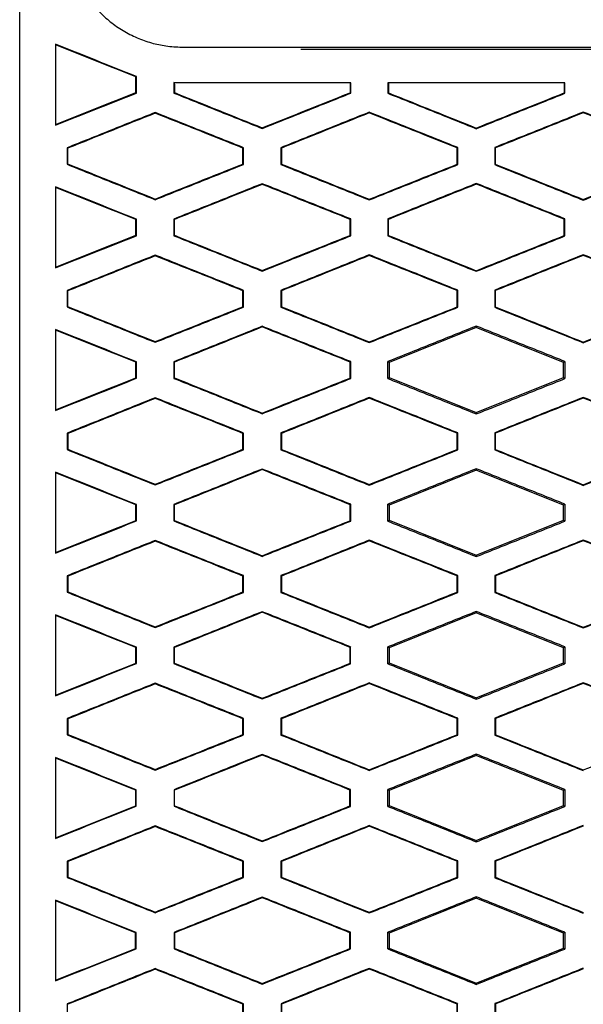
# Model space of a CAD drawing. Header units: millimetres. Extents: x -945 to 1227, y -951 to 1232.
# Tile 98 of 171: x 248 to 264, y 173 to 201. Entities that reach past the tile are written whole.
import ezdxf

# ---------------------------------------------------------------- set-up
doc = ezdxf.new("R2010")
doc.units = ezdxf.units.MM

msp = doc.modelspace()

# ---------------------------------------------------------------- linework, layer by layer
at = {"color": 7, "linetype": 'Continuous', "lineweight": 25}
for p, q in [((252.673, 200.019), (299.068, 200.019)), ((255.95, 199.969), (295.781, 199.969)), ((251.343, 199.201), (251.325, 199.189)), ((251.343, 198.736), (251.343, 199.201)), ((252.394, 199.031), (252.394, 198.736)), ((257.332, 199.019), (257.332, 198.744)), ((257.349, 198.732), (257.349, 199.019)), ((258.388, 199.019), (258.388, 198.731)), ((263.337, 199.019), (263.337, 198.741)), ((263.354, 198.729), (263.354, 199.019)), ((251.343, 198.736), (251.325, 198.748)), ((252.394, 198.736), (252.411, 198.747)), ((257.349, 198.732), (257.332, 198.744)), ((258.388, 198.731), (258.405, 198.743)), ((263.354, 198.729), (263.337, 198.741)), ((251.869, 198.191), (251.869, 198.172)), ((257.869, 198.198), (257.869, 198.179)), ((263.869, 198.203), (263.869, 198.184)), ((254.869, 197.743), (254.869, 197.761)), ((260.869, 197.737), (260.869, 197.756)), ((249.398, 197.199), (249.398, 196.738)), ((249.415, 197.187), (249.398, 197.199)), ((254.346, 197.203), (254.329, 197.192)), ((254.346, 196.734), (254.346, 197.203)), ((255.39, 197.204), (255.39, 196.733)), ((255.408, 197.192), (255.39, 197.204)), ((260.352, 197.207), (260.335, 197.196)), ((260.352, 196.73), (260.352, 197.207)), ((261.385, 197.208), (261.385, 196.73)), ((261.403, 197.196), (261.385, 197.208)), ((249.398, 196.738), (249.415, 196.75)), ((254.346, 196.734), (254.329, 196.746)), ((255.39, 196.733), (255.408, 196.745)), ((260.352, 196.73), (260.335, 196.742)), ((261.385, 196.73), (261.403, 196.742)), ((254.869, 196.195), (254.869, 196.176)), ((260.869, 196.201), (260.869, 196.182)), ((251.869, 195.746), (251.869, 195.765)), ((257.869, 195.739), (257.869, 195.758)), ((263.869, 195.734), (263.869, 195.753)), ((252.394, 195.202), (252.394, 194.736)), ((252.394, 195.202), (252.411, 195.19)), ((257.35, 195.206), (257.332, 195.194)), ((257.35, 194.732), (257.35, 195.206)), ((258.388, 195.206), (258.388, 194.731)), ((258.388, 195.206), (258.405, 195.194)), ((263.354, 195.209), (263.337, 195.197)), ((263.354, 194.729), (263.354, 195.209)), ((251.343, 195.201), (251.325, 195.189)), ((251.343, 194.736), (251.343, 195.201)), ((252.411, 194.747), (252.411, 195.19)), ((258.405, 194.743), (258.405, 195.194)), ((251.343, 194.736), (251.325, 194.748)), ((252.411, 194.747), (252.394, 194.736)), ((257.35, 194.732), (257.332, 194.744)), ((258.405, 194.743), (258.388, 194.731)), ((263.354, 194.729), (263.337, 194.741)), ((251.869, 194.191), (251.869, 194.172)), ((257.869, 194.198), (257.869, 194.179)), ((263.869, 194.203), (263.869, 194.184)), ((254.869, 193.742), (254.869, 193.761)), ((260.869, 193.737), (260.869, 193.755)), ((249.398, 193.199), (249.398, 192.738)), ((249.415, 193.187), (249.398, 193.199)), ((254.346, 193.203), (254.329, 193.192)), ((254.346, 192.734), (254.346, 193.203)), ((255.39, 193.204), (255.391, 192.733)), ((255.408, 193.192), (255.39, 193.204)), ((260.352, 193.207), (260.335, 193.195)), ((260.352, 192.73), (260.352, 193.207)), ((261.385, 193.208), (261.385, 192.73)), ((261.403, 193.196), (261.385, 193.208)), ((249.398, 192.738), (249.415, 192.75)), ((254.346, 192.734), (254.329, 192.746)), ((255.391, 192.733), (255.408, 192.745)), ((260.352, 192.73), (260.335, 192.742)), ((261.385, 192.73), (261.403, 192.742)), ((254.869, 192.195), (254.869, 192.176)), ((260.869, 192.201), (260.869, 192.158)), ((260.869, 192.158), (258.426, 191.18)), ((263.312, 191.181), (260.869, 192.158)), ((251.869, 191.746), (251.869, 191.765)), ((257.869, 191.739), (257.869, 191.758)), ((263.869, 191.735), (263.869, 191.753)), ((251.343, 191.201), (251.325, 191.189)), ((251.343, 190.737), (251.343, 191.201)), ((252.394, 191.202), (252.394, 190.736)), ((252.394, 191.202), (252.411, 191.19)), ((252.412, 190.748), (252.411, 191.19)), ((257.349, 191.205), (257.332, 191.194)), ((257.349, 190.732), (257.349, 191.205)), ((258.426, 191.18), (258.388, 191.206)), ((258.426, 191.18), (258.426, 190.757)), ((263.354, 191.209), (263.312, 191.181)), ((263.312, 190.757), (263.312, 191.181)), ((251.343, 190.737), (251.325, 190.748)), ((252.412, 190.748), (252.394, 190.736)), ((257.349, 190.732), (257.332, 190.744)), ((258.388, 190.732), (258.426, 190.757)), ((258.426, 190.757), (260.869, 189.78)), ((260.869, 189.78), (263.312, 190.757)), ((263.312, 190.757), (263.354, 190.729)), ((251.869, 190.191), (251.869, 190.172)), ((257.869, 190.198), (257.869, 190.179)), ((263.869, 190.203), (263.869, 190.184)), ((254.869, 189.743), (254.869, 189.762)), ((260.869, 189.737), (260.869, 189.78)), ((249.398, 189.199), (249.398, 188.738)), ((249.416, 189.187), (249.398, 189.199)), ((254.346, 189.203), (254.329, 189.191)), ((254.346, 188.734), (254.346, 189.203)), ((255.391, 189.204), (255.391, 188.734)), ((255.408, 189.192), (255.391, 189.204)), ((260.352, 189.207), (260.334, 189.195)), ((260.352, 188.731), (260.352, 189.207)), ((261.386, 189.208), (261.386, 188.73)), ((261.403, 189.196), (261.386, 189.208)), ((249.398, 188.738), (249.416, 188.75)), ((254.346, 188.734), (254.328, 188.746)), ((255.391, 188.734), (255.408, 188.745)), ((260.352, 188.731), (260.334, 188.742)), ((261.386, 188.73), (261.403, 188.742)), ((254.869, 188.194), (254.869, 188.176)), ((260.869, 188.158), (258.426, 187.18)), ((260.869, 188.2), (260.869, 188.158)), ((263.312, 187.181), (260.869, 188.158)), ((251.869, 187.747), (251.869, 187.766)), ((257.869, 187.74), (257.869, 187.759)), ((263.869, 187.735), (263.869, 187.754)), ((251.342, 187.201), (251.325, 187.189)), ((251.342, 186.737), (251.342, 187.201)), ((252.395, 187.201), (252.395, 186.736)), ((252.395, 187.201), (252.412, 187.19)), ((257.349, 187.205), (257.331, 187.193)), ((257.349, 186.733), (257.349, 187.205)), ((258.426, 187.18), (258.388, 187.206)), ((263.354, 187.208), (263.312, 187.181)), ((252.412, 186.748), (252.412, 187.19)), ((258.426, 187.18), (258.426, 186.757)), ((263.312, 186.757), (263.312, 187.181)), ((251.342, 186.737), (251.325, 186.749)), ((252.412, 186.748), (252.395, 186.736)), ((257.349, 186.733), (257.331, 186.744)), ((258.389, 186.732), (258.426, 186.757)), ((258.426, 186.757), (260.869, 185.78)), ((260.869, 185.78), (263.312, 186.757)), ((263.312, 186.757), (263.353, 186.73)), ((251.869, 186.19), (251.869, 186.171)), ((257.869, 186.197), (257.869, 186.178)), ((263.869, 186.202), (263.869, 186.183)), ((254.869, 185.744), (254.869, 185.763)), ((260.869, 185.738), (260.869, 185.78)), ((249.399, 185.198), (249.399, 184.739)), ((249.416, 185.187), (249.399, 185.198)), ((254.345, 185.203), (254.328, 185.191)), ((254.345, 184.735), (254.345, 185.203)), ((255.392, 185.203), (255.392, 184.734)), ((255.409, 185.192), (255.392, 185.203)), ((260.351, 185.207), (260.333, 185.195)), ((260.351, 184.731), (260.351, 185.207)), ((261.386, 185.207), (261.387, 184.731)), ((261.404, 185.195), (261.386, 185.207)), ((249.399, 184.739), (249.417, 184.751)), ((254.345, 184.735), (254.328, 184.747)), ((255.392, 184.734), (255.409, 184.746)), ((260.351, 184.731), (260.333, 184.743)), ((261.387, 184.731), (261.404, 184.742)), ((254.869, 184.193), (254.869, 184.175)), ((260.869, 184.199), (260.869, 184.158)), ((260.869, 184.158), (258.426, 183.18)), ((263.312, 183.181), (260.869, 184.158)), ((251.869, 183.748), (251.869, 183.767)), ((257.869, 183.741), (257.869, 183.76)), ((263.869, 183.736), (263.869, 183.755)), ((251.341, 183.2), (251.324, 183.188)), ((251.341, 182.738), (251.341, 183.2)), ((252.396, 183.201), (252.396, 182.737)), ((252.396, 183.201), (252.413, 183.189)), ((252.413, 182.749), (252.413, 183.189)), ((257.348, 183.204), (257.33, 183.193)), ((257.348, 182.733), (257.348, 183.204)), ((258.426, 183.18), (258.39, 183.205)), ((258.426, 183.18), (258.426, 182.757)), ((263.353, 183.208), (263.312, 183.181)), ((263.312, 182.757), (263.312, 183.181)), ((251.341, 182.738), (251.324, 182.75)), ((252.413, 182.749), (252.396, 182.737)), ((257.348, 182.733), (257.33, 182.745)), ((258.39, 182.733), (258.426, 182.757)), ((258.426, 182.757), (260.869, 181.78)), ((260.869, 181.78), (263.312, 182.757)), ((263.312, 182.757), (263.352, 182.73)), ((251.869, 182.189), (251.869, 182.17)), ((257.869, 182.196), (257.869, 182.177)), ((263.869, 182.201), (263.869, 182.182)), ((254.869, 181.745), (254.869, 181.764)), ((260.869, 181.739), (260.869, 181.78)), ((249.4, 181.198), (249.4, 180.74)), ((249.418, 181.186), (249.4, 181.198)), ((254.344, 181.202), (254.327, 181.19)), ((254.344, 180.736), (254.344, 181.202)), ((255.393, 181.203), (255.393, 180.735)), ((255.411, 181.191), (255.393, 181.203)), ((260.35, 181.206), (260.332, 181.194)), ((260.35, 180.732), (260.35, 181.206)), ((261.388, 181.206), (261.388, 180.732)), ((261.405, 181.194), (261.388, 181.206)), ((249.4, 180.74), (249.418, 180.752)), ((254.344, 180.736), (254.326, 180.748)), ((255.393, 180.735), (255.411, 180.747)), ((260.35, 180.732), (260.332, 180.744)), ((261.388, 180.732), (261.405, 180.743)), ((254.869, 180.192), (254.869, 180.173)), ((260.869, 180.158), (258.426, 179.18)), ((260.869, 180.198), (260.869, 180.158)), ((263.312, 179.181), (260.869, 180.158)), ((251.869, 179.749), (251.869, 179.768)), ((257.869, 179.742), (257.869, 179.761)), ((263.869, 179.738), (263.869, 179.756)), ((251.34, 179.199), (251.322, 179.187)), ((251.34, 178.739), (251.34, 179.199)), ((252.397, 179.2), (252.397, 178.738)), ((252.397, 179.2), (252.415, 179.188)), ((257.346, 179.203), (257.329, 179.192)), ((257.346, 178.734), (257.346, 179.203)), ((258.426, 179.18), (258.391, 179.204)), ((263.351, 179.207), (263.312, 179.181)), ((252.415, 178.75), (252.415, 179.188)), ((258.426, 179.18), (258.426, 178.757)), ((263.312, 178.757), (263.312, 179.181)), ((251.34, 178.739), (251.322, 178.751)), ((252.415, 178.75), (252.397, 178.738)), ((257.346, 178.734), (257.329, 178.746)), ((258.391, 178.734), (258.426, 178.757)), ((258.426, 178.757), (260.869, 177.78)), ((260.869, 177.78), (263.312, 178.757)), ((263.312, 178.757), (263.351, 178.731)), ((251.869, 178.187), (251.869, 178.169)), ((257.869, 178.194), (257.869, 178.176)), ((254.869, 177.747), (254.869, 177.765)), ((260.869, 177.741), (260.869, 177.78)), ((249.402, 177.197), (249.402, 176.741)), ((249.419, 177.185), (249.402, 177.197)), ((254.343, 177.201), (254.325, 177.189)), ((254.342, 176.737), (254.343, 177.201)), ((255.395, 177.201), (255.395, 176.736)), ((255.412, 177.19), (255.395, 177.201)), ((260.348, 177.205), (260.331, 177.193)), ((260.348, 176.733), (260.348, 177.205)), ((261.389, 177.205), (261.39, 176.733)), ((261.407, 177.193), (261.389, 177.205)), ((249.402, 176.741), (249.42, 176.753)), ((254.342, 176.737), (254.325, 176.749)), ((255.395, 176.736), (255.412, 176.748)), ((260.348, 176.733), (260.331, 176.745)), ((261.39, 176.733), (261.407, 176.744)), ((254.869, 176.19), (254.869, 176.171)), ((260.869, 176.158), (258.426, 175.18)), ((260.869, 176.196), (260.869, 176.158)), ((263.313, 175.181), (260.869, 176.158)), ((251.869, 175.751), (251.869, 175.77)), ((257.869, 175.744), (257.869, 175.763)), ((251.338, 175.198), (251.321, 175.186)), ((251.338, 174.74), (251.338, 175.198)), ((252.399, 175.199), (252.399, 174.739)), ((252.399, 175.199), (252.417, 175.187)), ((252.417, 174.751), (252.417, 175.187)), ((257.345, 175.202), (257.327, 175.19)), ((257.344, 174.736), (257.345, 175.202)), ((258.426, 175.18), (258.393, 175.203)), ((258.426, 175.18), (258.426, 174.757)), ((263.349, 175.205), (263.313, 175.181)), ((263.313, 174.757), (263.313, 175.181)), ((251.338, 174.74), (251.32, 174.752)), ((252.417, 174.751), (252.399, 174.739)), ((257.344, 174.736), (257.327, 174.747)), ((258.393, 174.735), (258.426, 174.757)), ((258.426, 174.757), (260.869, 173.78)), ((260.869, 173.78), (263.313, 174.757)), ((263.313, 174.757), (263.349, 174.732)), ((251.869, 174.185), (251.869, 174.166)), ((257.869, 174.192), (257.869, 174.173)), ((254.869, 173.749), (254.869, 173.768)), ((260.869, 173.743), (260.869, 173.78)), ((249.404, 173.195), (249.404, 172.742)), ((249.421, 173.183), (249.404, 173.195)), ((254.341, 173.199), (254.323, 173.187)), ((254.34, 172.738), (254.341, 173.199)), ((255.397, 173.2), (255.397, 172.738)), ((255.414, 173.188), (255.397, 173.2)), ((260.346, 173.203), (260.329, 173.191)), ((260.346, 172.735), (260.346, 173.203)), ((261.392, 173.204), (261.392, 172.734)), ((261.409, 173.192), (261.392, 173.204))]:
    msp.add_line(p, q, dxfattribs=at)
for points in [[(248.072, 159.442), (248.072, 174.567), (248.072, 189.63), (248.071, 204.685)], [(251.325, 199.189), (250.574, 199.489), (249.822, 199.788), (249.071, 200.087)], [(251.325, 198.748), (251.325, 198.895), (251.325, 199.042), (251.325, 199.189)], [(252.661, 199.019), (252.571, 199.021), (252.483, 199.025), (252.394, 199.031)], [(252.411, 199.03), (252.411, 198.936), (252.411, 198.842), (252.411, 198.747)], [(258.405, 199.019), (258.405, 198.927), (258.405, 198.835), (258.405, 198.743)], [(249.071, 197.85), (249.822, 198.149), (250.574, 198.449), (251.325, 198.748)], [(252.411, 198.747), (253.23, 198.419), (254.05, 198.09), (254.869, 197.761)], [(254.869, 197.761), (255.69, 198.089), (256.511, 198.416), (257.332, 198.744)], [(258.405, 198.743), (259.226, 198.414), (260.048, 198.085), (260.869, 197.756)], [(260.869, 197.756), (261.691, 198.084), (262.514, 198.412), (263.337, 198.741)], [(251.869, 198.172), (251.051, 197.844), (250.233, 197.516), (249.415, 197.187)], [(254.329, 197.192), (253.509, 197.519), (252.689, 197.845), (251.869, 198.172)], [(257.869, 198.179), (257.048, 197.85), (256.228, 197.521), (255.408, 197.192)], [(260.335, 197.196), (259.513, 197.523), (258.691, 197.851), (257.869, 198.179)], [(263.869, 198.184), (263.047, 197.855), (262.225, 197.526), (261.403, 197.196)], [(266.338, 197.198), (265.515, 197.527), (264.692, 197.856), (263.869, 198.184)], [(249.415, 197.187), (249.415, 197.042), (249.415, 196.896), (249.415, 196.75)], [(254.329, 196.746), (254.329, 196.894), (254.329, 197.043), (254.329, 197.192)], [(255.408, 197.192), (255.408, 197.043), (255.408, 196.894), (255.408, 196.745)], [(260.335, 196.742), (260.335, 196.893), (260.335, 197.044), (260.335, 197.196)], [(261.403, 197.196), (261.403, 197.045), (261.403, 196.893), (261.403, 196.742)], [(249.415, 196.75), (250.233, 196.422), (251.051, 196.093), (251.869, 195.765)], [(251.869, 195.765), (252.689, 196.092), (253.509, 196.419), (254.329, 196.746)], [(255.408, 196.745), (256.228, 196.416), (257.048, 196.087), (257.869, 195.758)], [(257.869, 195.758), (258.691, 196.086), (259.513, 196.414), (260.335, 196.742)], [(261.403, 196.742), (262.225, 196.412), (263.047, 196.083), (263.869, 195.753)], [(263.869, 195.753), (264.692, 196.082), (265.515, 196.411), (266.338, 196.74)], [(251.325, 195.189), (250.574, 195.489), (249.823, 195.788), (249.071, 196.088)], [(254.869, 196.176), (254.05, 195.848), (253.23, 195.519), (252.411, 195.19)], [(257.332, 195.194), (256.511, 195.521), (255.69, 195.849), (254.869, 196.176)], [(260.869, 196.182), (260.047, 195.853), (259.226, 195.524), (258.405, 195.194)], [(263.337, 195.197), (262.514, 195.526), (261.691, 195.854), (260.869, 196.182)], [(251.325, 194.748), (251.325, 194.895), (251.325, 195.042), (251.325, 195.189)], [(257.332, 194.744), (257.332, 194.894), (257.332, 195.044), (257.332, 195.194)], [(263.337, 194.741), (263.337, 194.893), (263.337, 195.045), (263.337, 195.197)], [(249.071, 193.85), (249.823, 194.149), (250.574, 194.449), (251.325, 194.748)], [(252.411, 194.747), (253.23, 194.419), (254.05, 194.09), (254.869, 193.761)], [(254.869, 193.761), (255.69, 194.089), (256.511, 194.416), (257.332, 194.744)], [(258.405, 194.743), (259.226, 194.414), (260.048, 194.085), (260.869, 193.755)], [(260.869, 193.755), (261.691, 194.084), (262.514, 194.412), (263.337, 194.741)], [(251.869, 194.172), (251.051, 193.844), (250.233, 193.516), (249.415, 193.187)], [(254.329, 193.192), (253.509, 193.519), (252.689, 193.845), (251.869, 194.172)], [(257.869, 194.179), (257.048, 193.85), (256.228, 193.521), (255.408, 193.192)], [(260.335, 193.195), (259.513, 193.523), (258.691, 193.851), (257.869, 194.179)], [(263.869, 194.184), (263.047, 193.855), (262.225, 193.526), (261.403, 193.196)], [(266.338, 193.198), (265.515, 193.527), (264.692, 193.856), (263.869, 194.184)], [(249.415, 193.187), (249.415, 193.042), (249.415, 192.896), (249.415, 192.75)], [(254.329, 192.746), (254.329, 192.894), (254.329, 193.043), (254.329, 193.192)], [(255.408, 193.192), (255.408, 193.043), (255.408, 192.894), (255.408, 192.745)], [(260.335, 192.742), (260.335, 192.893), (260.335, 193.044), (260.335, 193.195)], [(261.403, 193.196), (261.403, 193.045), (261.403, 192.893), (261.403, 192.742)], [(249.415, 192.75), (250.233, 192.422), (251.051, 192.093), (251.869, 191.765)], [(251.869, 191.765), (252.689, 192.092), (253.509, 192.419), (254.329, 192.746)], [(255.408, 192.745), (256.228, 192.416), (257.049, 192.087), (257.869, 191.758)], [(257.869, 191.758), (258.691, 192.086), (259.513, 192.414), (260.335, 192.742)], [(261.403, 192.742), (262.225, 192.412), (263.047, 192.083), (263.869, 191.753)], [(263.869, 191.753), (264.692, 192.082), (265.515, 192.411), (266.338, 192.74)], [(254.869, 192.176), (254.05, 191.847), (253.23, 191.519), (252.411, 191.19)], [(257.332, 191.194), (256.511, 191.521), (255.69, 191.849), (254.869, 192.176)], [(251.325, 191.189), (250.574, 191.489), (249.823, 191.788), (249.071, 192.087)], [(251.325, 190.748), (251.325, 190.895), (251.325, 191.042), (251.325, 191.189)], [(257.332, 190.744), (257.332, 190.894), (257.332, 191.044), (257.332, 191.194)], [(258.388, 190.732), (258.388, 190.89), (258.388, 191.048), (258.388, 191.206)], [(263.354, 191.209), (263.354, 191.049), (263.354, 190.889), (263.354, 190.729)], [(249.072, 189.85), (249.823, 190.15), (250.574, 190.449), (251.325, 190.748)], [(252.412, 190.748), (253.231, 190.419), (254.05, 190.09), (254.869, 189.762)], [(254.869, 189.762), (255.69, 190.089), (256.511, 190.417), (257.332, 190.744)], [(251.869, 190.172), (251.051, 189.844), (250.233, 189.515), (249.416, 189.187)], [(254.329, 189.191), (253.509, 189.518), (252.689, 189.845), (251.869, 190.172)], [(257.869, 190.179), (257.049, 189.85), (256.228, 189.521), (255.408, 189.192)], [(260.334, 189.195), (259.512, 189.523), (258.691, 189.851), (257.869, 190.179)], [(263.869, 190.184), (263.047, 189.855), (262.225, 189.525), (261.403, 189.196)], [(266.338, 189.198), (265.515, 189.527), (264.692, 189.855), (263.869, 190.184)], [(249.416, 189.187), (249.416, 189.041), (249.416, 188.896), (249.416, 188.75)], [(254.328, 188.746), (254.329, 188.895), (254.329, 189.043), (254.329, 189.191)], [(255.408, 189.192), (255.408, 189.043), (255.408, 188.894), (255.408, 188.745)], [(260.334, 188.742), (260.334, 188.893), (260.334, 189.044), (260.334, 189.195)], [(261.403, 189.196), (261.403, 189.044), (261.403, 188.893), (261.403, 188.742)], [(249.416, 188.75), (250.233, 188.422), (251.051, 188.094), (251.869, 187.766)], [(251.869, 187.766), (252.689, 188.093), (253.508, 188.419), (254.328, 188.746)], [(255.408, 188.745), (256.229, 188.417), (257.049, 188.088), (257.869, 187.759)], [(257.869, 187.759), (258.691, 188.087), (259.512, 188.415), (260.334, 188.742)], [(261.403, 188.742), (262.225, 188.413), (263.047, 188.083), (263.869, 187.754)], [(263.869, 187.754), (264.692, 188.083), (265.515, 188.411), (266.338, 188.74)], [(251.325, 187.189), (250.573, 187.488), (249.822, 187.787), (249.072, 188.087)], [(254.869, 188.176), (254.05, 187.847), (253.231, 187.518), (252.412, 187.19)], [(257.331, 187.193), (256.51, 187.521), (255.69, 187.848), (254.869, 188.176)], [(258.389, 186.732), (258.389, 186.89), (258.388, 187.048), (258.388, 187.206)], [(263.354, 187.208), (263.354, 187.049), (263.353, 186.889), (263.353, 186.73)], [(251.325, 186.749), (251.325, 186.895), (251.325, 187.042), (251.325, 187.189)], [(257.331, 186.744), (257.331, 186.894), (257.331, 187.044), (257.331, 187.193)], [(249.072, 185.851), (249.822, 186.15), (250.573, 186.45), (251.325, 186.749)], [(252.412, 186.748), (253.231, 186.419), (254.05, 186.091), (254.869, 185.763)], [(254.869, 185.763), (255.69, 186.09), (256.51, 186.417), (257.331, 186.744)], [(251.869, 186.171), (251.051, 185.843), (250.234, 185.515), (249.416, 185.187)], [(254.328, 185.191), (253.508, 185.518), (252.688, 185.844), (251.869, 186.171)], [(257.869, 186.178), (257.049, 185.849), (256.229, 185.52), (255.409, 185.192)], [(260.333, 185.195), (259.512, 185.523), (258.69, 185.85), (257.869, 186.178)], [(263.869, 186.183), (263.047, 185.854), (262.226, 185.525), (261.404, 185.195)], [(266.337, 185.197), (265.514, 185.526), (264.692, 185.855), (263.869, 186.183)], [(249.416, 185.187), (249.417, 185.041), (249.417, 184.896), (249.417, 184.751)], [(254.328, 184.747), (254.328, 184.895), (254.328, 185.043), (254.328, 185.191)], [(255.409, 185.192), (255.409, 185.043), (255.409, 184.895), (255.409, 184.746)], [(260.333, 184.743), (260.333, 184.894), (260.333, 185.044), (260.333, 185.195)], [(261.404, 185.195), (261.404, 185.044), (261.404, 184.893), (261.404, 184.742)], [(249.417, 184.751), (250.234, 184.423), (251.051, 184.095), (251.869, 183.767)], [(251.869, 183.767), (252.688, 184.093), (253.508, 184.42), (254.328, 184.747)], [(255.409, 184.746), (256.229, 184.417), (257.049, 184.089), (257.869, 183.76)], [(257.869, 183.76), (258.69, 184.088), (259.512, 184.415), (260.333, 184.743)], [(261.404, 184.742), (262.226, 184.413), (263.047, 184.084), (263.869, 183.755)], [(263.869, 183.755), (264.692, 184.083), (265.514, 184.412), (266.337, 184.74)], [(254.869, 184.175), (254.05, 183.846), (253.232, 183.517), (252.413, 183.189)], [(257.33, 183.193), (256.51, 183.52), (255.689, 183.847), (254.869, 184.175)], [(251.324, 183.188), (250.573, 183.487), (249.822, 183.787), (249.072, 184.086)], [(251.324, 182.75), (251.324, 182.896), (251.324, 183.042), (251.324, 183.188)], [(257.33, 182.745), (257.33, 182.894), (257.33, 183.043), (257.33, 183.193)], [(258.39, 182.733), (258.39, 182.89), (258.39, 183.048), (258.39, 183.205)], [(263.353, 183.208), (263.353, 183.049), (263.352, 182.889), (263.352, 182.73)], [(249.072, 181.852), (249.822, 182.151), (250.573, 182.45), (251.324, 182.75)], [(252.413, 182.749), (253.232, 182.42), (254.05, 182.092), (254.869, 181.764)], [(254.869, 181.764), (255.689, 182.091), (256.51, 182.418), (257.33, 182.745)], [(251.869, 182.17), (251.052, 181.842), (250.235, 181.514), (249.418, 181.186)], [(254.327, 181.19), (253.507, 181.517), (252.688, 181.843), (251.869, 182.17)], [(257.869, 182.177), (257.049, 181.848), (256.23, 181.52), (255.411, 181.191)], [(260.332, 181.194), (259.511, 181.522), (258.69, 181.849), (257.869, 182.177)], [(263.869, 182.182), (263.048, 181.853), (262.226, 181.524), (261.405, 181.194)], [(266.336, 181.197), (265.514, 181.525), (264.691, 181.854), (263.869, 182.182)], [(249.418, 181.186), (249.418, 181.041), (249.418, 180.896), (249.418, 180.752)], [(254.326, 180.748), (254.327, 180.895), (254.327, 181.042), (254.327, 181.19)], [(255.411, 181.191), (255.411, 181.043), (255.411, 180.895), (255.411, 180.747)], [(260.332, 180.744), (260.332, 180.894), (260.332, 181.044), (260.332, 181.194)], [(261.405, 181.194), (261.405, 181.044), (261.405, 180.894), (261.405, 180.743)], [(249.418, 180.752), (250.235, 180.424), (251.052, 180.096), (251.869, 179.768)], [(251.869, 179.768), (252.688, 180.095), (253.507, 180.421), (254.326, 180.748)], [(255.411, 180.747), (256.23, 180.418), (257.05, 180.09), (257.869, 179.761)], [(257.869, 179.761), (258.69, 180.089), (259.511, 180.416), (260.332, 180.744)], [(261.405, 180.743), (262.227, 180.414), (263.048, 180.085), (263.869, 179.756)], [(263.869, 179.756), (264.691, 180.085), (265.514, 180.413), (266.336, 180.741)], [(251.322, 179.187), (250.572, 179.486), (249.822, 179.785), (249.072, 180.084)], [(254.869, 180.173), (254.051, 179.845), (253.233, 179.516), (252.415, 179.188)], [(257.329, 179.192), (256.509, 179.519), (255.689, 179.846), (254.869, 180.173)], [(257.329, 178.746), (257.329, 178.895), (257.329, 179.043), (257.329, 179.192)], [(258.391, 178.734), (258.391, 178.891), (258.391, 179.047), (258.391, 179.204)], [(263.351, 179.207), (263.351, 179.048), (263.351, 178.89), (263.351, 178.731)], [(251.322, 178.751), (251.322, 178.896), (251.322, 179.042), (251.322, 179.187)], [(249.072, 177.854), (249.822, 178.153), (250.572, 178.452), (251.322, 178.751)], [(252.415, 178.75), (253.233, 178.422), (254.051, 178.094), (254.869, 177.765)], [(254.869, 177.765), (255.689, 178.092), (256.509, 178.419), (257.329, 178.746)], [(251.869, 178.169), (251.052, 177.841), (250.236, 177.513), (249.419, 177.185)], [(254.325, 177.189), (253.506, 177.515), (252.688, 177.842), (251.869, 178.169)], [(257.869, 178.176), (257.05, 177.847), (256.231, 177.518), (255.412, 177.19)], [(260.331, 177.193), (259.51, 177.52), (258.69, 177.848), (257.869, 178.176)], [(263.869, 178.181), (263.048, 177.851), (262.228, 177.522), (261.407, 177.193)], [(249.419, 177.185), (249.419, 177.041), (249.42, 176.897), (249.42, 176.753)], [(254.325, 176.749), (254.325, 176.895), (254.325, 177.042), (254.325, 177.189)], [(255.412, 177.19), (255.412, 177.042), (255.412, 176.895), (255.412, 176.748)], [(260.331, 176.745), (260.331, 176.894), (260.331, 177.043), (260.331, 177.193)], [(261.407, 177.193), (261.407, 177.044), (261.407, 176.894), (261.407, 176.744)], [(249.42, 176.753), (250.236, 176.425), (251.052, 176.098), (251.869, 175.77)], [(251.869, 175.77), (252.688, 176.096), (253.506, 176.423), (254.325, 176.749)], [(255.412, 176.748), (256.231, 176.42), (257.05, 176.091), (257.869, 175.763)], [(257.869, 175.763), (258.69, 176.09), (259.51, 176.418), (260.331, 176.745)], [(261.407, 176.744), (262.228, 176.416), (263.048, 176.087), (263.869, 175.758)], [(254.869, 176.171), (254.051, 175.843), (253.234, 175.515), (252.417, 175.187)], [(257.327, 175.19), (256.508, 175.517), (255.688, 175.844), (254.869, 176.171)], [(251.321, 175.186), (250.571, 175.485), (249.821, 175.784), (249.072, 176.083)], [(251.32, 174.752), (251.32, 174.896), (251.321, 175.041), (251.321, 175.186)], [(257.327, 174.747), (257.327, 174.895), (257.327, 175.043), (257.327, 175.19)], [(258.393, 174.735), (258.393, 174.891), (258.393, 175.047), (258.393, 175.203)], [(263.349, 175.206), (263.349, 175.048), (263.349, 174.89), (263.349, 174.732)], [(249.072, 173.856), (249.821, 174.155), (250.571, 174.453), (251.32, 174.752)], [(252.417, 174.751), (253.234, 174.423), (254.052, 174.095), (254.869, 173.768)], [(254.869, 173.768), (255.688, 174.094), (256.508, 174.421), (257.327, 174.747)], [(251.869, 174.166), (251.053, 173.839), (250.237, 173.511), (249.421, 173.183)], [(254.323, 173.187), (253.505, 173.514), (252.687, 173.84), (251.869, 174.166)], [(257.869, 174.173), (257.051, 173.845), (256.232, 173.517), (255.414, 173.188)], [(260.329, 173.191), (259.509, 173.519), (258.689, 173.846), (257.869, 174.173)], [(263.869, 174.178), (263.049, 173.85), (262.229, 173.521), (261.409, 173.192)], [(254.323, 172.75), (254.323, 172.896), (254.323, 173.042), (254.323, 173.187)], [(255.414, 173.188), (255.414, 173.042), (255.414, 172.896), (255.415, 172.749)], [(260.329, 172.746), (260.329, 172.895), (260.329, 173.043), (260.329, 173.191)], [(261.409, 173.192), (261.409, 173.043), (261.409, 172.895), (261.409, 172.746)]]:
    msp.add_open_spline(points, degree=3, dxfattribs=at)
for points, knots in [([(249.811, 201.672), (249.854, 201.605), (249.937, 201.476), (250.068, 201.295), (250.199, 201.133), (250.384, 200.928), (250.65, 200.693), (251.013, 200.452), (251.404, 200.258), (251.809, 200.122), (252.234, 200.041), (252.523, 200.026), (252.673, 200.019)], [0, 0, 0, 0, 0.068785, 0.133167, 0.1933, 0.249372, 0.372374, 0.499608, 0.626347, 0.749705, 0.869359, 1, 1, 1, 1]), ([(251.343, 199.201), (250.964, 199.352), (250.207, 199.654), (249.45, 199.955), (249.071, 200.106)], [0, 0, 0, 0, 0.499727, 1, 1, 1, 1]), ([(249.071, 200.106), (249.071, 199.727), (249.071, 198.969), (249.071, 198.21), (249.071, 197.831)], [0, 0, 0, 0, 0.5001451, 1, 1, 1, 1]), ([(257.349, 199.019), (256.829, 199.019), (255.787, 199.019), (254.224, 199.019), (253.182, 199.019), (252.661, 199.019)], [0, 0, 0, 0, 0.33309, 0.666421, 1, 1, 1, 1]), ([(263.354, 199.019), (262.802, 199.019), (261.699, 199.019), (260.043, 199.019), (258.94, 199.019), (258.388, 199.019)], [0, 0, 0, 0, 0.3330982, 0.6664289, 1, 1, 1, 1]), ([(249.071, 197.831), (249.45, 197.982), (250.207, 198.284), (250.964, 198.586), (251.343, 198.736)], [0, 0, 0, 0, 0.500233, 1, 1, 1, 1]), ([(252.394, 198.736), (252.807, 198.57), (253.632, 198.239), (254.457, 197.908), (254.869, 197.743)], [0, 0, 0, 0, 0.500461, 1, 1, 1, 1]), ([(254.869, 197.743), (255.283, 197.908), (256.109, 198.237), (256.936, 198.567), (257.349, 198.732)], [0, 0, 0, 0, 0.500463, 1, 1, 1, 1]), ([(258.388, 198.731), (258.802, 198.566), (259.629, 198.234), (260.456, 197.902), (260.869, 197.737)], [0, 0, 0, 0, 0.500516, 1, 1, 1, 1]), ([(260.869, 197.737), (261.283, 197.902), (262.112, 198.233), (262.94, 198.564), (263.354, 198.729)], [0, 0, 0, 0, 0.500459, 1, 1, 1, 1]), ([(251.869, 198.191), (251.457, 198.026), (250.633, 197.695), (249.81, 197.365), (249.398, 197.199)], [0, 0, 0, 0, 0.499747, 1, 1, 1, 1]), ([(254.346, 197.203), (253.934, 197.368), (253.108, 197.697), (252.282, 198.026), (251.869, 198.191)], [0, 0, 0, 0, 0.499566, 1, 1, 1, 1]), ([(257.869, 198.198), (257.456, 198.033), (256.63, 197.701), (255.804, 197.37), (255.39, 197.204)], [0, 0, 0, 0, 0.499531, 1, 1, 1, 1]), ([(260.352, 197.207), (259.939, 197.372), (259.111, 197.703), (258.283, 198.033), (257.869, 198.198)], [0, 0, 0, 0, 0.499488, 1, 1, 1, 1]), ([(263.869, 198.203), (263.455, 198.037), (262.627, 197.706), (261.799, 197.374), (261.385, 197.208)], [0, 0, 0, 0, 0.499543, 1, 1, 1, 1]), ([(266.356, 197.21), (265.942, 197.375), (265.113, 197.707), (264.284, 198.038), (263.869, 198.203)], [0, 0, 0, 0, 0.499555, 1, 1, 1, 1]), ([(249.398, 196.738), (249.81, 196.573), (250.633, 196.242), (251.457, 195.911), (251.869, 195.746)], [0, 0, 0, 0, 0.500296, 1, 1, 1, 1]), ([(251.869, 195.746), (252.282, 195.911), (253.108, 196.24), (253.934, 196.569), (254.346, 196.734)], [0, 0, 0, 0, 0.500392, 1, 1, 1, 1]), ([(255.39, 196.733), (255.804, 196.567), (256.63, 196.236), (257.456, 195.905), (257.869, 195.739)], [0, 0, 0, 0, 0.50051, 1, 1, 1, 1]), ([(257.869, 195.739), (258.283, 195.905), (259.111, 196.235), (259.939, 196.565), (260.352, 196.73)], [0, 0, 0, 0, 0.500471, 1, 1, 1, 1]), ([(261.385, 196.73), (261.799, 196.564), (262.627, 196.232), (263.455, 195.9), (263.869, 195.734)], [0, 0, 0, 0, 0.500496, 1, 1, 1, 1]), ([(263.869, 195.734), (264.284, 195.9), (265.113, 196.231), (265.942, 196.562), (266.356, 196.728)], [0, 0, 0, 0, 0.500406, 1, 1, 1, 1]), ([(251.343, 195.201), (250.964, 195.352), (250.207, 195.654), (249.45, 195.956), (249.071, 196.106)], [0, 0, 0, 0, 0.499718, 1, 1, 1, 1]), ([(249.071, 196.106), (249.071, 195.727), (249.071, 194.969), (249.071, 194.21), (249.071, 193.831)], [0, 0, 0, 0, 0.500199, 1, 1, 1, 1]), ([(254.869, 196.195), (254.457, 196.03), (253.631, 195.699), (252.807, 195.368), (252.394, 195.202)], [0, 0, 0, 0, 0.4995816, 1, 1, 1, 1]), ([(257.35, 195.206), (256.936, 195.37), (256.109, 195.7), (255.283, 196.03), (254.869, 196.195)], [0, 0, 0, 0, 0.499498, 1, 1, 1, 1]), ([(260.869, 196.201), (260.456, 196.035), (259.628, 195.704), (258.801, 195.372), (258.388, 195.206)], [0, 0, 0, 0, 0.499525, 1, 1, 1, 1]), ([(263.354, 195.209), (262.94, 195.374), (262.112, 195.705), (261.284, 196.036), (260.869, 196.201)], [0, 0, 0, 0, 0.499503, 1, 1, 1, 1]), ([(249.071, 193.831), (249.45, 193.982), (250.207, 194.284), (250.964, 194.586), (251.343, 194.736)], [0, 0, 0, 0, 0.500225, 1, 1, 1, 1]), ([(252.394, 194.736), (252.807, 194.57), (253.632, 194.239), (254.457, 193.908), (254.869, 193.742)], [0, 0, 0, 0, 0.500466, 1, 1, 1, 1]), ([(254.869, 193.742), (255.283, 193.908), (256.109, 194.237), (256.936, 194.567), (257.35, 194.732)], [0, 0, 0, 0, 0.500455, 1, 1, 1, 1]), ([(258.388, 194.731), (258.801, 194.565), (259.629, 194.234), (260.456, 193.902), (260.869, 193.737)], [0, 0, 0, 0, 0.50052, 1, 1, 1, 1]), ([(260.869, 193.737), (261.284, 193.902), (262.112, 194.233), (262.94, 194.564), (263.354, 194.729)], [0, 0, 0, 0, 0.500452, 1, 1, 1, 1]), ([(251.869, 194.191), (251.457, 194.026), (250.633, 193.695), (249.81, 193.365), (249.398, 193.199)], [0, 0, 0, 0, 0.499753, 1, 1, 1, 1]), ([(254.346, 193.203), (253.934, 193.368), (253.108, 193.697), (252.282, 194.027), (251.869, 194.191)], [0, 0, 0, 0, 0.499562, 1, 1, 1, 1]), ([(257.869, 194.198), (257.456, 194.033), (256.63, 193.701), (255.804, 193.37), (255.39, 193.204)], [0, 0, 0, 0, 0.499538, 1, 1, 1, 1]), ([(260.352, 193.207), (259.939, 193.372), (259.111, 193.703), (258.283, 194.033), (257.869, 194.198)], [0, 0, 0, 0, 0.499485, 1, 1, 1, 1]), ([(263.869, 194.203), (263.455, 194.038), (262.627, 193.706), (261.799, 193.374), (261.385, 193.208)], [0, 0, 0, 0, 0.49955, 1, 1, 1, 1]), ([(266.356, 193.21), (265.942, 193.375), (265.113, 193.707), (264.284, 194.038), (263.869, 194.203)], [0, 0, 0, 0, 0.499551, 1, 1, 1, 1]), ([(249.398, 192.738), (249.81, 192.573), (250.633, 192.242), (251.457, 191.911), (251.869, 191.746)], [0, 0, 0, 0, 0.5002983, 1, 1, 1, 1]), ([(251.869, 191.746), (252.282, 191.911), (253.108, 192.24), (253.934, 192.569), (254.346, 192.734)], [0, 0, 0, 0, 0.500387, 1, 1, 1, 1]), ([(255.391, 192.733), (255.804, 192.567), (256.63, 192.236), (257.456, 191.905), (257.869, 191.739)], [0, 0, 0, 0, 0.500511, 1, 1, 1, 1]), ([(257.869, 191.739), (258.283, 191.905), (259.111, 192.235), (259.939, 192.565), (260.352, 192.73)], [0, 0, 0, 0, 0.500467, 1, 1, 1, 1]), ([(261.385, 192.73), (261.8, 192.564), (262.627, 192.232), (263.455, 191.9), (263.869, 191.735)], [0, 0, 0, 0, 0.500497, 1, 1, 1, 1]), ([(263.869, 191.735), (264.284, 191.9), (265.113, 192.231), (265.942, 192.562), (266.356, 192.728)], [0, 0, 0, 0, 0.500402, 1, 1, 1, 1]), ([(254.869, 192.195), (254.457, 192.03), (253.632, 191.699), (252.807, 191.368), (252.394, 191.202)], [0, 0, 0, 0, 0.499586, 1, 1, 1, 1]), ([(257.349, 191.205), (256.936, 191.37), (256.109, 191.7), (255.283, 192.03), (254.869, 192.195)], [0, 0, 0, 0, 0.499497, 1, 1, 1, 1]), ([(260.869, 192.201), (260.456, 192.035), (259.629, 191.704), (258.802, 191.372), (258.388, 191.206)], [0, 0, 0, 0, 0.499529, 1, 1, 1, 1]), ([(263.354, 191.209), (262.94, 191.374), (262.112, 191.705), (261.284, 192.036), (260.869, 192.201)], [0, 0, 0, 0, 0.499504, 1, 1, 1, 1]), ([(251.343, 191.201), (250.964, 191.352), (250.207, 191.654), (249.45, 191.955), (249.071, 192.106)], [0, 0, 0, 0, 0.499716, 1, 1, 1, 1]), ([(249.071, 192.106), (249.071, 191.727), (249.072, 190.969), (249.072, 190.21), (249.072, 189.831)], [0, 0, 0, 0, 0.500219, 1, 1, 1, 1]), ([(249.072, 189.831), (249.45, 189.982), (250.207, 190.284), (250.964, 190.586), (251.343, 190.737)], [0, 0, 0, 0, 0.500224, 1, 1, 1, 1]), ([(252.394, 190.736), (252.807, 190.57), (253.632, 190.239), (254.457, 189.908), (254.869, 189.743)], [0, 0, 0, 0, 0.500464, 1, 1, 1, 1]), ([(254.869, 189.743), (255.283, 189.908), (256.109, 190.238), (256.936, 190.567), (257.349, 190.732)], [0, 0, 0, 0, 0.5004532, 1, 1, 1, 1]), ([(258.388, 190.732), (258.802, 190.566), (259.629, 190.234), (260.456, 189.903), (260.869, 189.737)], [0, 0, 0, 0, 0.500519, 1, 1, 1, 1]), ([(260.869, 189.737), (261.284, 189.902), (262.112, 190.233), (262.94, 190.564), (263.354, 190.729)], [0, 0, 0, 0, 0.500449, 1, 1, 1, 1]), ([(251.869, 190.191), (251.457, 190.026), (250.634, 189.695), (249.81, 189.364), (249.398, 189.199)], [0, 0, 0, 0, 0.499754, 1, 1, 1, 1]), ([(254.346, 189.203), (253.934, 189.368), (253.108, 189.697), (252.282, 190.026), (251.869, 190.191)], [0, 0, 0, 0, 0.499564, 1, 1, 1, 1]), ([(257.869, 190.198), (257.456, 190.032), (256.63, 189.701), (255.804, 189.37), (255.391, 189.204)], [0, 0, 0, 0, 0.499539, 1, 1, 1, 1]), ([(260.352, 189.207), (259.938, 189.372), (259.111, 189.702), (258.283, 190.033), (257.869, 190.198)], [0, 0, 0, 0, 0.4994869, 1, 1, 1, 1]), ([(263.869, 190.203), (263.455, 190.037), (262.628, 189.705), (261.8, 189.374), (261.386, 189.208)], [0, 0, 0, 0, 0.499551, 1, 1, 1, 1]), ([(266.356, 189.21), (265.941, 189.375), (265.113, 189.706), (264.284, 190.037), (263.869, 190.203)], [0, 0, 0, 0, 0.499553, 1, 1, 1, 1]), ([(249.398, 188.738), (249.81, 188.573), (250.634, 188.243), (251.457, 187.912), (251.869, 187.747)], [0, 0, 0, 0, 0.500295, 1, 1, 1, 1]), ([(251.869, 187.747), (252.282, 187.911), (253.108, 188.241), (253.933, 188.57), (254.346, 188.734)], [0, 0, 0, 0, 0.500388, 1, 1, 1, 1]), ([(255.391, 188.734), (255.804, 188.568), (256.63, 188.237), (257.456, 187.905), (257.869, 187.74)], [0, 0, 0, 0, 0.500507, 1, 1, 1, 1]), ([(257.869, 187.74), (258.283, 187.905), (259.111, 188.235), (259.938, 188.566), (260.352, 188.731)], [0, 0, 0, 0, 0.500467, 1, 1, 1, 1]), ([(261.386, 188.73), (261.8, 188.564), (262.628, 188.232), (263.456, 187.901), (263.869, 187.735)], [0, 0, 0, 0, 0.500493, 1, 1, 1, 1]), ([(263.869, 187.735), (264.284, 187.901), (265.113, 188.232), (265.941, 188.563), (266.355, 188.728)], [0, 0, 0, 0, 0.500403, 1, 1, 1, 1]), ([(251.342, 187.201), (250.964, 187.351), (250.207, 187.653), (249.45, 187.955), (249.072, 188.106)], [0, 0, 0, 0, 0.499721, 1, 1, 1, 1]), ([(249.072, 188.106), (249.072, 187.727), (249.072, 186.969), (249.072, 186.211), (249.072, 185.832)], [0, 0, 0, 0, 0.500205, 1, 1, 1, 1]), ([(254.869, 188.194), (254.457, 188.029), (253.632, 187.698), (252.807, 187.367), (252.395, 187.201)], [0, 0, 0, 0, 0.499584, 1, 1, 1, 1]), ([(257.349, 187.205), (256.936, 187.37), (256.109, 187.7), (255.283, 188.029), (254.869, 188.194)], [0, 0, 0, 0, 0.499502, 1, 1, 1, 1]), ([(260.869, 188.2), (260.456, 188.035), (259.629, 187.703), (258.802, 187.372), (258.388, 187.206)], [0, 0, 0, 0, 0.499528, 1, 1, 1, 1]), ([(263.354, 187.208), (262.94, 187.374), (262.112, 187.704), (261.284, 188.035), (260.869, 188.2)], [0, 0, 0, 0, 0.499509, 1, 1, 1, 1]), ([(249.072, 185.832), (249.45, 185.983), (250.207, 186.285), (250.964, 186.586), (251.342, 186.737)], [0, 0, 0, 0, 0.5002278, 1, 1, 1, 1]), ([(252.395, 186.736), (252.807, 186.571), (253.632, 186.24), (254.457, 185.909), (254.869, 185.744)], [0, 0, 0, 0, 0.500458, 1, 1, 1, 1]), ([(254.869, 185.744), (255.283, 185.909), (256.109, 186.238), (256.936, 186.568), (257.349, 186.733)], [0, 0, 0, 0, 0.5004566, 1, 1, 1, 1]), ([(258.389, 186.732), (258.802, 186.566), (259.629, 186.235), (260.456, 185.903), (260.869, 185.738)], [0, 0, 0, 0, 0.500512, 1, 1, 1, 1]), ([(260.869, 185.738), (261.284, 185.903), (262.112, 186.234), (262.94, 186.564), (263.353, 186.73)], [0, 0, 0, 0, 0.500452, 1, 1, 1, 1]), ([(251.869, 186.19), (251.458, 186.025), (250.634, 185.694), (249.811, 185.364), (249.399, 185.198)], [0, 0, 0, 0, 0.499749, 1, 1, 1, 1]), ([(254.345, 185.203), (253.933, 185.367), (253.107, 185.696), (252.282, 186.026), (251.869, 186.19)], [0, 0, 0, 0, 0.499571, 1, 1, 1, 1]), ([(257.869, 186.197), (257.457, 186.032), (256.631, 185.7), (255.805, 185.369), (255.392, 185.203)], [0, 0, 0, 0, 0.499535, 1, 1, 1, 1]), ([(260.351, 185.207), (259.938, 185.371), (259.11, 185.702), (258.283, 186.032), (257.869, 186.197)], [0, 0, 0, 0, 0.499494, 1, 1, 1, 1]), ([(263.869, 186.202), (263.456, 186.036), (262.628, 185.705), (261.801, 185.373), (261.386, 185.207)], [0, 0, 0, 0, 0.499547, 1, 1, 1, 1]), ([(266.355, 185.209), (265.941, 185.375), (265.112, 185.706), (264.284, 186.037), (263.869, 186.202)], [0, 0, 0, 0, 0.49956, 1, 1, 1, 1]), ([(249.399, 184.739), (249.811, 184.574), (250.634, 184.243), (251.458, 183.913), (251.869, 183.748)], [0, 0, 0, 0, 0.500286, 1, 1, 1, 1]), ([(251.869, 183.748), (252.282, 183.912), (253.107, 184.241), (253.933, 184.57), (254.345, 184.735)], [0, 0, 0, 0, 0.500395, 1, 1, 1, 1]), ([(255.392, 184.734), (255.805, 184.568), (256.631, 184.237), (257.457, 183.906), (257.869, 183.741)], [0, 0, 0, 0, 0.500497, 1, 1, 1, 1]), ([(257.869, 183.741), (258.283, 183.906), (259.11, 184.236), (259.938, 184.566), (260.351, 184.731)], [0, 0, 0, 0, 0.500473, 1, 1, 1, 1]), ([(261.387, 184.731), (261.801, 184.565), (262.628, 184.233), (263.456, 183.902), (263.869, 183.736)], [0, 0, 0, 0, 0.500484, 1, 1, 1, 1]), ([(263.869, 183.736), (264.284, 183.902), (265.112, 184.232), (265.941, 184.563), (266.355, 184.729)], [0, 0, 0, 0, 0.500409, 1, 1, 1, 1]), ([(254.869, 184.193), (254.457, 184.028), (253.633, 183.697), (252.808, 183.366), (252.396, 183.201)], [0, 0, 0, 0, 0.499577, 1, 1, 1, 1]), ([(257.348, 183.204), (256.935, 183.369), (256.109, 183.699), (255.283, 184.029), (254.869, 184.193)], [0, 0, 0, 0, 0.499512, 1, 1, 1, 1]), ([(260.869, 184.199), (260.456, 184.034), (259.63, 183.702), (258.803, 183.371), (258.39, 183.205)], [0, 0, 0, 0, 0.499521, 1, 1, 1, 1]), ([(263.353, 183.208), (262.939, 183.373), (262.111, 183.704), (261.283, 184.034), (260.869, 184.199)], [0, 0, 0, 0, 0.499519, 1, 1, 1, 1]), ([(251.341, 183.2), (250.963, 183.351), (250.206, 183.652), (249.45, 183.954), (249.072, 184.105)], [0, 0, 0, 0, 0.499731, 1, 1, 1, 1]), ([(249.072, 184.105), (249.072, 183.726), (249.072, 182.969), (249.072, 182.212), (249.072, 181.833)], [0, 0, 0, 0, 0.50016, 1, 1, 1, 1]), ([(249.072, 181.833), (249.45, 181.984), (250.206, 182.286), (250.963, 182.587), (251.341, 182.738)], [0, 0, 0, 0, 0.500238, 1, 1, 1, 1]), ([(252.396, 182.737), (252.808, 182.571), (253.633, 182.241), (254.457, 181.91), (254.869, 181.745)], [0, 0, 0, 0, 0.500446, 1, 1, 1, 1]), ([(254.869, 181.745), (255.283, 181.91), (256.109, 182.239), (256.935, 182.569), (257.348, 182.733)], [0, 0, 0, 0, 0.500466, 1, 1, 1, 1]), ([(258.39, 182.733), (258.803, 182.567), (259.63, 182.236), (260.456, 181.905), (260.869, 181.739)], [0, 0, 0, 0, 0.5004999, 1, 1, 1, 1]), ([(260.869, 181.739), (261.283, 181.904), (262.111, 182.235), (262.939, 182.565), (263.352, 182.73)], [0, 0, 0, 0, 0.500461, 1, 1, 1, 1]), ([(251.869, 182.189), (251.458, 182.024), (250.635, 181.693), (249.812, 181.363), (249.4, 181.198)], [0, 0, 0, 0, 0.499738, 1, 1, 1, 1]), ([(254.344, 181.202), (253.932, 181.366), (253.107, 181.695), (252.282, 182.024), (251.869, 182.189)], [0, 0, 0, 0, 0.499583, 1, 1, 1, 1]), ([(257.869, 182.196), (257.457, 182.031), (256.631, 181.699), (255.806, 181.368), (255.393, 181.203)], [0, 0, 0, 0, 0.499525, 1, 1, 1, 1]), ([(260.35, 181.206), (259.937, 181.371), (259.11, 181.701), (258.283, 182.031), (257.869, 182.196)], [0, 0, 0, 0, 0.499507, 1, 1, 1, 1]), ([(263.869, 182.201), (263.456, 182.035), (262.629, 181.704), (261.802, 181.372), (261.388, 181.206)], [0, 0, 0, 0, 0.4995374, 1, 1, 1, 1]), ([(266.354, 181.208), (265.94, 181.374), (265.112, 181.705), (264.284, 182.035), (263.869, 182.201)], [0, 0, 0, 0, 0.499572, 1, 1, 1, 1]), ([(249.4, 180.74), (249.812, 180.575), (250.635, 180.244), (251.458, 179.914), (251.869, 179.749)], [0, 0, 0, 0, 0.500272, 1, 1, 1, 1]), ([(251.869, 179.749), (252.282, 179.914), (253.107, 180.243), (253.932, 180.571), (254.344, 180.736)], [0, 0, 0, 0, 0.500407, 1, 1, 1, 1]), ([(255.393, 180.735), (255.806, 180.569), (256.631, 180.239), (257.457, 179.908), (257.869, 179.742)], [0, 0, 0, 0, 0.500483, 1, 1, 1, 1]), ([(257.869, 179.742), (258.283, 179.908), (259.11, 180.237), (259.937, 180.567), (260.35, 180.732)], [0, 0, 0, 0, 0.500485, 1, 1, 1, 1]), ([(261.388, 180.732), (261.802, 180.566), (262.629, 180.234), (263.456, 179.903), (263.869, 179.738)], [0, 0, 0, 0, 0.500469, 1, 1, 1, 1]), ([(251.34, 179.199), (250.962, 179.35), (250.206, 179.651), (249.45, 179.953), (249.072, 180.103)], [0, 0, 0, 0, 0.499746, 1, 1, 1, 1]), ([(249.072, 180.103), (249.072, 179.725), (249.072, 178.969), (249.072, 178.213), (249.072, 177.835)], [0, 0, 0, 0, 0.5000827, 1, 1, 1, 1]), ([(254.869, 180.192), (254.457, 180.027), (253.633, 179.696), (252.809, 179.365), (252.397, 179.2)], [0, 0, 0, 0, 0.499564, 1, 1, 1, 1]), ([(257.346, 179.203), (256.934, 179.368), (256.108, 179.698), (255.282, 180.027), (254.869, 180.192)], [0, 0, 0, 0, 0.499527, 1, 1, 1, 1]), ([(260.869, 180.198), (260.456, 180.033), (259.63, 179.701), (258.804, 179.37), (258.391, 179.204)], [0, 0, 0, 0, 0.499508, 1, 1, 1, 1]), ([(263.351, 179.207), (262.938, 179.372), (262.111, 179.702), (261.283, 180.033), (260.869, 180.198)], [0, 0, 0, 0, 0.499534, 1, 1, 1, 1]), ([(249.072, 177.835), (249.45, 177.986), (250.206, 178.287), (250.962, 178.588), (251.34, 178.739)], [0, 0, 0, 0, 0.500255, 1, 1, 1, 1]), ([(252.397, 178.738), (252.81, 178.573), (253.633, 178.242), (254.458, 177.912), (254.869, 177.747)], [0, 0, 0, 0, 0.500429, 1, 1, 1, 1]), ([(254.869, 177.747), (255.282, 177.911), (256.108, 178.241), (256.934, 178.57), (257.346, 178.734)], [0, 0, 0, 0, 0.500481, 1, 1, 1, 1]), ([(258.391, 178.734), (258.805, 178.568), (259.63, 178.237), (260.457, 177.906), (260.869, 177.741)], [0, 0, 0, 0, 0.500483, 1, 1, 1, 1]), ([(260.869, 177.741), (261.283, 177.906), (262.11, 178.236), (262.938, 178.566), (263.351, 178.731)], [0, 0, 0, 0, 0.500476, 1, 1, 1, 1]), ([(251.869, 178.187), (251.458, 178.022), (250.636, 177.692), (249.813, 177.362), (249.402, 177.197)], [0, 0, 0, 0, 0.499721, 1, 1, 1, 1]), ([(254.343, 177.201), (253.931, 177.365), (253.106, 177.694), (252.282, 178.023), (251.869, 178.187)], [0, 0, 0, 0, 0.499601, 1, 1, 1, 1]), ([(257.869, 178.194), (257.457, 178.029), (256.632, 177.698), (255.807, 177.367), (255.395, 177.201)], [0, 0, 0, 0, 0.499509, 1, 1, 1, 1]), ([(260.348, 177.205), (259.935, 177.369), (259.109, 177.699), (258.283, 178.029), (257.869, 178.194)], [0, 0, 0, 0, 0.499524, 1, 1, 1, 1]), ([(263.869, 178.199), (263.456, 178.034), (262.63, 177.702), (261.803, 177.371), (261.389, 177.205)], [0, 0, 0, 0, 0.499522, 1, 1, 1, 1]), ([(249.402, 176.741), (249.813, 176.576), (250.636, 176.246), (251.458, 175.916), (251.869, 175.751)], [0, 0, 0, 0, 0.500253, 1, 1, 1, 1]), ([(251.869, 175.751), (252.282, 175.916), (253.106, 176.244), (253.93, 176.573), (254.342, 176.737)], [0, 0, 0, 0, 0.500426, 1, 1, 1, 1]), ([(255.395, 176.736), (255.808, 176.571), (256.632, 176.24), (257.457, 175.91), (257.869, 175.744)], [0, 0, 0, 0, 0.500464, 1, 1, 1, 1]), ([(257.869, 175.744), (258.283, 175.909), (259.109, 176.239), (259.935, 176.568), (260.348, 176.733)], [0, 0, 0, 0, 0.500503, 1, 1, 1, 1]), ([(261.39, 176.733), (261.803, 176.567), (262.63, 176.236), (263.456, 175.905), (263.869, 175.74)], [0, 0, 0, 0, 0.500451, 1, 1, 1, 1]), ([(254.869, 176.19), (254.458, 176.025), (253.634, 175.694), (252.811, 175.364), (252.399, 175.199)], [0, 0, 0, 0, 0.499544, 1, 1, 1, 1]), ([(257.345, 175.202), (256.932, 175.367), (256.107, 175.696), (255.282, 176.025), (254.869, 176.19)], [0, 0, 0, 0, 0.499547, 1, 1, 1, 1]), ([(260.869, 176.196), (260.457, 176.031), (259.631, 175.7), (258.806, 175.369), (258.393, 175.203)], [0, 0, 0, 0, 0.49949, 1, 1, 1, 1]), ([(263.349, 175.205), (262.936, 175.37), (262.11, 175.701), (261.283, 176.031), (260.869, 176.196)], [0, 0, 0, 0, 0.499553, 1, 1, 1, 1]), ([(251.338, 175.198), (250.961, 175.348), (250.205, 175.65), (249.45, 175.951), (249.072, 176.101)], [0, 0, 0, 0, 0.499768, 1, 1, 1, 1]), ([(249.072, 176.101), (249.072, 175.724), (249.072, 174.969), (249.072, 174.215), (249.072, 173.837)], [0, 0, 0, 0, 0.499969, 1, 1, 1, 1]), ([(249.072, 173.837), (249.45, 173.988), (250.205, 174.289), (250.96, 174.59), (251.338, 174.74)], [0, 0, 0, 0, 0.500278, 1, 1, 1, 1]), ([(252.399, 174.739), (252.811, 174.574), (253.634, 174.244), (254.458, 173.914), (254.869, 173.749)], [0, 0, 0, 0, 0.500407, 1, 1, 1, 1]), ([(254.869, 173.749), (255.282, 173.913), (256.107, 174.242), (256.932, 174.571), (257.344, 174.736)], [0, 0, 0, 0, 0.5005018, 1, 1, 1, 1]), ([(258.393, 174.735), (258.806, 174.569), (259.631, 174.239), (260.457, 173.908), (260.869, 173.743)], [0, 0, 0, 0, 0.500462, 1, 1, 1, 1]), ([(260.869, 173.743), (261.283, 173.908), (262.11, 174.238), (262.936, 174.568), (263.349, 174.732)], [0, 0, 0, 0, 0.500496, 1, 1, 1, 1]), ([(251.869, 174.185), (251.459, 174.02), (250.637, 173.69), (249.815, 173.36), (249.404, 173.195)], [0, 0, 0, 0, 0.499699, 1, 1, 1, 1]), ([(254.341, 173.199), (253.929, 173.364), (253.105, 173.692), (252.281, 174.021), (251.869, 174.185)], [0, 0, 0, 0, 0.499622, 1, 1, 1, 1]), ([(257.869, 174.192), (257.458, 174.027), (256.633, 173.696), (255.809, 173.366), (255.397, 173.2)], [0, 0, 0, 0, 0.499488, 1, 1, 1, 1]), ([(260.346, 173.203), (259.934, 173.368), (259.108, 173.698), (258.282, 174.027), (257.869, 174.192)], [0, 0, 0, 0, 0.499545, 1, 1, 1, 1]), ([(263.869, 174.197), (263.457, 174.032), (262.631, 173.701), (261.805, 173.37), (261.392, 173.204)], [0, 0, 0, 0, 0.499501, 1, 1, 1, 1])]:
    msp.add_open_spline(points, degree=3, knots=knots, dxfattribs=at)

doc.saveas('drawing.dxf')
